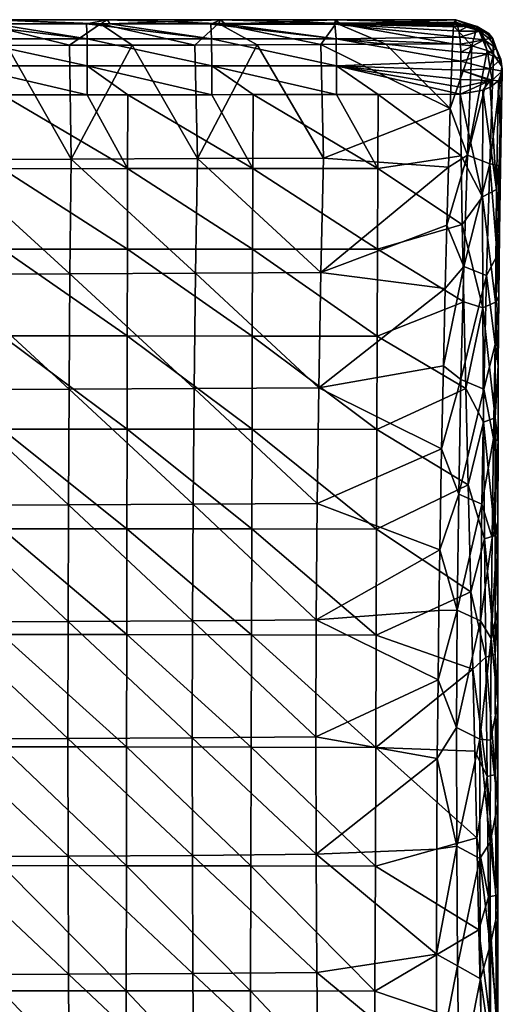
# Model space of a CAD drawing. Header units: millimetres. Extents: x -222 to 222, y 0 to 946.
# Tile 30 of 30: x 50 to 205, y 630 to 946. Entities that reach past the tile are written whole.
import ezdxf

# ---------------------------------------------------------------- set-up
doc = ezdxf.new("R2010")
doc.units = ezdxf.units.MM
doc.header["$LTSCALE"] = 102.491319
for name, color, linetype in [('18', 7, 'CONTINUOUS'), ('19', 7, 'CONTINUOUS'), ('20', 7, 'CONTINUOUS'), ('21', 7, 'CONTINUOUS'), ('23', 7, 'CONTINUOUS'), ('25', 7, 'CONTINUOUS'), ('27', 7, 'CONTINUOUS'), ('28', 7, 'CONTINUOUS'), ('29', 7, 'CONTINUOUS'), ('32', 7, 'CONTINUOUS'), ('33', 7, 'CONTINUOUS'), ('34', 7, 'CONTINUOUS')]:
    doc.layers.add(name, color=color, linetype=linetype)

msp = doc.modelspace()

# ---------------------------------------------------------------- linework, layer by layer
at = {"layer": '18', "linetype": 'Continuous'}
for points in [[(44.18, 921.66, -572.22), (84.36, 897.96, -557.52), (44.16, 897.93, -558.16), (44.18, 921.66, -572.22)], [(71.39, 921.67, -571.77), (84.36, 897.96, -557.52), (44.18, 921.66, -572.22), (71.39, 921.67, -571.77)], [(84.44, 921.69, -571.47), (84.36, 897.96, -557.52), (71.39, 921.67, -571.77), (84.44, 921.69, -571.47)], [(84.44, 921.69, -571.47), (124.55, 897.98, -556.45), (84.36, 897.96, -557.52), (84.44, 921.69, -571.47)], [(111.43, 921.71, -570.71), (124.55, 897.98, -556.45), (84.44, 921.69, -571.47), (111.43, 921.71, -570.71)], [(124.68, 921.73, -570.25), (124.55, 897.98, -556.45), (111.43, 921.71, -570.71), (124.68, 921.73, -570.25)], [(124.68, 921.73, -570.25), (164.71, 897.99, -554.97), (124.55, 897.98, -556.45), (124.68, 921.73, -570.25)], [(151.41, 921.77, -569.19), (164.71, 897.99, -554.97), (124.68, 921.73, -570.25), (151.41, 921.77, -569.19)], [(164.85, 921.79, -568.57), (164.71, 897.99, -554.97), (151.41, 921.77, -569.19), (164.85, 921.79, -568.57)], [(164.71, 897.99, -554.97), (164.85, 921.79, -568.57), (191.43, 902.12, -555.95), (164.71, 897.99, -554.97)], [(164.85, 921.79, -568.57), (191.15, 921.85, -567.21), (191.43, 902.12, -555.95), (164.85, 921.79, -568.57)], [(191.8, 880.07, -544.8), (164.71, 897.99, -554.97), (191.43, 902.12, -555.95), (191.8, 880.07, -544.8)], [(44.16, 897.93, -558.16), (84.31, 872.12, -544.36), (44.14, 872.1, -544.91), (44.16, 897.93, -558.16)], [(84.36, 897.96, -557.52), (84.31, 872.12, -544.36), (44.16, 897.93, -558.16), (84.36, 897.96, -557.52)], [(84.36, 897.96, -557.52), (124.48, 872.13, -543.44), (84.31, 872.12, -544.36), (84.36, 897.96, -557.52)], [(124.55, 897.98, -556.45), (124.48, 872.13, -543.44), (84.36, 897.96, -557.52), (124.55, 897.98, -556.45)], [(124.55, 897.98, -556.45), (164.62, 872.1, -542.16), (124.48, 872.13, -543.44), (124.55, 897.98, -556.45)], [(164.71, 897.99, -554.97), (164.62, 872.1, -542.16), (124.55, 897.98, -556.45), (164.71, 897.99, -554.97)], [(164.62, 872.1, -542.16), (164.71, 897.99, -554.97), (191.8, 880.07, -544.8), (164.62, 872.1, -542.16)], [(192.29, 855.23, -533.74), (164.62, 872.1, -542.16), (191.8, 880.07, -544.8), (192.29, 855.23, -533.74)], [(44.14, 872.1, -544.91), (84.26, 844.24, -532.05), (44.11, 844.23, -532.52), (44.14, 872.1, -544.91)], [(84.31, 872.12, -544.36), (84.26, 844.24, -532.05), (44.14, 872.1, -544.91), (84.31, 872.12, -544.36)], [(84.31, 872.12, -544.36), (124.4, 844.22, -531.27), (84.26, 844.24, -532.05), (84.31, 872.12, -544.36)], [(124.48, 872.13, -543.44), (124.4, 844.22, -531.27), (84.31, 872.12, -544.36), (124.48, 872.13, -543.44)], [(124.48, 872.13, -543.44), (164.52, 844.18, -530.17), (124.4, 844.22, -531.27), (124.48, 872.13, -543.44)], [(164.62, 872.1, -542.16), (164.52, 844.18, -530.17), (124.48, 872.13, -543.44), (164.62, 872.1, -542.16)], [(164.52, 844.18, -530.17), (164.62, 872.1, -542.16), (192.29, 855.23, -533.74), (164.52, 844.18, -530.17)], [(192.93, 827.32, -522.84), (164.52, 844.18, -530.17), (192.29, 855.23, -533.74), (192.93, 827.32, -522.84)], [(84.26, 844.24, -532.05), (84.2, 814.31, -520.58), (44.11, 844.23, -532.52), (84.26, 844.24, -532.05)], [(84.26, 844.24, -532.05), (124.32, 814.28, -519.92), (84.2, 814.31, -520.58), (84.26, 844.24, -532.05)], [(124.4, 844.22, -531.27), (124.32, 814.28, -519.92), (84.26, 844.24, -532.05), (124.4, 844.22, -531.27)], [(44.11, 844.23, -532.52), (84.2, 814.31, -520.58), (44.08, 814.3, -520.97), (44.11, 844.23, -532.52)], [(124.4, 844.22, -531.27), (164.42, 814.22, -519), (124.32, 814.28, -519.92), (124.4, 844.22, -531.27)], [(164.52, 844.18, -530.17), (164.42, 814.22, -519), (124.4, 844.22, -531.27), (164.52, 844.18, -530.17)], [(164.42, 814.22, -519), (164.52, 844.18, -530.17), (192.93, 827.32, -522.84), (164.42, 814.22, -519)], [(193.69, 796.4, -512.32), (164.42, 814.22, -519), (192.93, 827.32, -522.84), (193.69, 796.4, -512.32)], [(44.08, 814.3, -520.97), (84.14, 782.33, -509.95), (44.05, 782.33, -510.27), (44.08, 814.3, -520.97)], [(84.2, 814.31, -520.58), (84.14, 782.33, -509.95), (44.08, 814.3, -520.97), (84.2, 814.31, -520.58)], [(84.2, 814.31, -520.58), (124.23, 782.29, -509.4), (84.14, 782.33, -509.95), (84.2, 814.31, -520.58)], [(124.32, 814.28, -519.92), (124.23, 782.29, -509.4), (84.2, 814.31, -520.58), (124.32, 814.28, -519.92)], [(124.32, 814.28, -519.92), (164.3, 782.22, -508.64), (124.23, 782.29, -509.4), (124.32, 814.28, -519.92)], [(164.42, 814.22, -519), (164.3, 782.22, -508.64), (124.32, 814.28, -519.92), (164.42, 814.22, -519)], [(164.3, 782.22, -508.64), (164.42, 814.22, -519), (193.69, 796.4, -512.32), (164.3, 782.22, -508.64)], [(194.55, 762.09, -502.22), (164.3, 782.22, -508.64), (193.69, 796.4, -512.32), (194.55, 762.09, -502.22)], [(44.05, 782.33, -510.27), (84.08, 748.31, -500.16), (44.01, 748.32, -500.43), (44.05, 782.33, -510.27)], [(84.14, 782.33, -509.95), (84.08, 748.31, -500.16), (44.05, 782.33, -510.27), (84.14, 782.33, -509.95)], [(84.14, 782.33, -509.95), (124.14, 748.26, -499.72), (84.08, 748.31, -500.16), (84.14, 782.33, -509.95)], [(124.23, 782.29, -509.4), (124.14, 748.26, -499.72), (84.14, 782.33, -509.95), (124.23, 782.29, -509.4)], [(124.23, 782.29, -509.4), (164.18, 748.17, -499.1), (124.14, 748.26, -499.72), (124.23, 782.29, -509.4)], [(164.3, 782.22, -508.64), (164.18, 748.17, -499.1), (124.23, 782.29, -509.4), (164.3, 782.22, -508.64)], [(164.18, 748.17, -499.1), (164.3, 782.22, -508.64), (194.55, 762.09, -502.22), (164.18, 748.17, -499.1)], [(195.18, 737.26, -495.79), (164.18, 748.17, -499.1), (194.55, 762.09, -502.22), (195.18, 737.26, -495.79)], [(44.01, 748.32, -500.43), (84.02, 712.24, -491.22), (43.98, 712.25, -491.43), (44.01, 748.32, -500.43)], [(84.08, 748.31, -500.16), (84.02, 712.24, -491.22), (44.01, 748.32, -500.43), (84.08, 748.31, -500.16)], [(84.08, 748.31, -500.16), (124.04, 712.18, -490.87), (84.02, 712.24, -491.22), (84.08, 748.31, -500.16)], [(124.14, 748.26, -499.72), (124.04, 712.18, -490.87), (84.08, 748.31, -500.16), (124.14, 748.26, -499.72)], [(124.14, 748.26, -499.72), (164.06, 712.09, -490.38), (124.04, 712.18, -490.87), (124.14, 748.26, -499.72)], [(164.18, 748.17, -499.1), (164.06, 712.09, -490.38), (124.14, 748.26, -499.72), (164.18, 748.17, -499.1)], [(164.06, 712.09, -490.38), (164.18, 748.17, -499.1), (195.18, 737.26, -495.79), (164.06, 712.09, -490.38)], [(195.83, 710.92, -489.66), (164.06, 712.09, -490.38), (195.18, 737.26, -495.79), (195.83, 710.92, -489.66)], [(43.98, 712.25, -491.43), (83.95, 674.12, -483.12), (43.94, 674.14, -483.28), (43.98, 712.25, -491.43)], [(84.02, 712.24, -491.22), (83.95, 674.12, -483.12), (43.98, 712.25, -491.43), (84.02, 712.24, -491.22)], [(84.02, 712.24, -491.22), (123.94, 674.07, -482.85), (83.95, 674.12, -483.12), (84.02, 712.24, -491.22)], [(124.04, 712.18, -490.87), (123.94, 674.07, -482.85), (84.02, 712.24, -491.22), (124.04, 712.18, -490.87)], [(124.04, 712.18, -490.87), (163.92, 673.97, -482.48), (123.94, 674.07, -482.85), (124.04, 712.18, -490.87)], [(164.06, 712.09, -490.38), (163.92, 673.97, -482.48), (124.04, 712.18, -490.87), (164.06, 712.09, -490.38)], [(163.92, 673.97, -482.48), (164.06, 712.09, -490.38), (196.49, 683.02, -483.85), (163.92, 673.97, -482.48)], [(196.49, 683.02, -483.85), (164.06, 712.09, -490.38), (195.83, 710.92, -489.66), (196.49, 683.02, -483.85)], [(197.17, 653.5, -478.39), (163.92, 673.97, -482.48), (196.49, 683.02, -483.85), (197.17, 653.5, -478.39)], [(43.94, 674.14, -483.28), (83.87, 633.96, -475.86), (43.9, 633.98, -475.98), (43.94, 674.14, -483.28)], [(83.95, 674.12, -483.12), (83.87, 633.96, -475.86), (43.94, 674.14, -483.28), (83.95, 674.12, -483.12)], [(83.95, 674.12, -483.12), (123.83, 633.9, -475.66), (83.87, 633.96, -475.86), (83.95, 674.12, -483.12)], [(123.94, 674.07, -482.85), (123.83, 633.9, -475.66), (83.95, 674.12, -483.12), (123.94, 674.07, -482.85)], [(123.94, 674.07, -482.85), (163.79, 633.81, -475.39), (123.83, 633.9, -475.66), (123.94, 674.07, -482.85)], [(163.92, 673.97, -482.48), (163.79, 633.81, -475.39), (123.94, 674.07, -482.85), (163.92, 673.97, -482.48)], [(163.79, 633.81, -475.39), (163.92, 673.97, -482.48), (197.17, 653.5, -478.39), (163.79, 633.81, -475.39)], [(197.85, 622.27, -473.3), (163.79, 633.81, -475.39), (197.17, 653.5, -478.39), (197.85, 622.27, -473.3)], [(43.9, 633.98, -475.98), (83.8, 591.75, -469.44), (43.86, 591.77, -469.52), (43.9, 633.98, -475.98)], [(83.87, 633.96, -475.86), (83.8, 591.75, -469.44), (43.9, 633.98, -475.98), (83.87, 633.96, -475.86)], [(83.87, 633.96, -475.86), (123.72, 591.69, -469.31), (83.8, 591.75, -469.44), (83.87, 633.96, -475.86)], [(123.83, 633.9, -475.66), (123.72, 591.69, -469.31), (83.87, 633.96, -475.86), (123.83, 633.9, -475.66)], [(123.83, 633.9, -475.66), (163.64, 591.61, -469.11), (123.72, 591.69, -469.31), (123.83, 633.9, -475.66)], [(163.79, 633.81, -475.39), (163.64, 591.61, -469.11), (123.83, 633.9, -475.66), (163.79, 633.81, -475.39)], [(163.64, 591.61, -469.11), (163.79, 633.81, -475.39), (197.85, 622.27, -473.3), (163.64, 591.61, -469.11)]]:
    msp.add_3dface(points, dxfattribs=at)
at = {"layer": '19', "linetype": 'Continuous'}
for points in [[(41.46, 944.43, -562.55), (41.49, 945.73, -556.07), (71.16, 944.42, -562.05), (41.46, 944.43, -562.55)], [(41.49, 945.73, -556.07), (77.91, 945.74, -555.3), (71.16, 944.42, -562.05), (41.49, 945.73, -556.07)], [(71.16, 944.42, -562.05), (77.91, 945.74, -555.3), (78.62, 944.42, -561.88), (71.16, 944.42, -562.05)], [(77.91, 945.74, -555.3), (114.2, 945.75, -554.07), (78.62, 944.42, -561.88), (77.91, 945.74, -555.3)], [(78.62, 944.42, -561.88), (114.2, 945.75, -554.07), (111.05, 944.4, -560.95), (78.62, 944.42, -561.88)], [(111.05, 944.4, -560.95), (114.2, 945.75, -554.07), (115.77, 944.4, -560.79), (111.05, 944.4, -560.95)], [(114.2, 945.75, -554.07), (151.06, 945.77, -552.34), (115.77, 944.4, -560.79), (114.2, 945.75, -554.07)], [(115.77, 944.4, -560.79), (151.06, 945.77, -552.34), (150.92, 944.36, -559.38), (115.77, 944.4, -560.79)], [(150.92, 944.36, -559.38), (151.06, 945.77, -552.34), (152.85, 944.36, -559.3), (150.92, 944.36, -559.38)], [(151.06, 945.77, -552.34), (189.75, 945.8, -550.01), (152.85, 944.36, -559.3), (151.06, 945.77, -552.34)], [(189.75, 945.8, -550.01), (189.8, 945.05, -553.77), (152.85, 944.36, -559.3), (189.75, 945.8, -550.01)], [(189.8, 945.05, -553.77), (189.86, 944.32, -557.39), (152.85, 944.36, -559.3), (189.8, 945.05, -553.77)]]:
    msp.add_3dface(points, dxfattribs=at)
at = {"layer": '20', "linetype": 'Continuous'}
for points in [[(66.19, 901.02, -522.08), (45.61, 937.54, -539.55), (25.6, 900.89, -522.85), (66.19, 901.02, -522.08)], [(66.19, 901.02, -522.08), (65.74, 937.57, -539.17), (45.61, 937.54, -539.55), (66.19, 901.02, -522.08)], [(66.19, 901.02, -522.08), (85.86, 937.62, -538.64), (65.74, 937.57, -539.17), (66.19, 901.02, -522.08)], [(106.76, 901.17, -520.59), (85.86, 937.62, -538.64), (66.19, 901.02, -522.08), (106.76, 901.17, -520.59)], [(106.76, 901.17, -520.59), (105.93, 937.67, -537.98), (85.86, 937.62, -538.64), (106.76, 901.17, -520.59)], [(106.76, 901.17, -520.59), (125.92, 937.74, -537.19), (105.93, 937.67, -537.98), (106.76, 901.17, -520.59)], [(147.27, 901.34, -518.4), (125.92, 937.74, -537.19), (106.76, 901.17, -520.59), (147.27, 901.34, -518.4)], [(147.27, 901.34, -518.4), (146.42, 937.82, -536.23), (125.92, 937.74, -537.19), (147.27, 901.34, -518.4)], [(146.42, 937.82, -536.23), (187.97, 917.27, -523.23), (167.3, 937.92, -535.11), (146.42, 937.82, -536.23)], [(147.27, 901.34, -518.4), (187.97, 917.27, -523.23), (146.42, 937.82, -536.23), (147.27, 901.34, -518.4)], [(187.97, 917.27, -523.23), (188.67, 938.03, -533.81), (167.3, 937.92, -535.11), (187.97, 917.27, -523.23)], [(187.39, 898.48, -514.04), (187.97, 917.27, -523.23), (147.27, 901.34, -518.4), (187.39, 898.48, -514.04)], [(106.17, 864.36, -504.45), (106.76, 901.17, -520.59), (66.19, 901.02, -522.08), (106.17, 864.36, -504.45)], [(106.17, 864.36, -504.45), (146.42, 864.58, -501.89), (106.76, 901.17, -520.59), (106.17, 864.36, -504.45)], [(146.42, 864.58, -501.89), (147.27, 901.34, -518.4), (106.76, 901.17, -520.59), (146.42, 864.58, -501.89)], [(146.42, 864.58, -501.89), (187.39, 898.48, -514.04), (147.27, 901.34, -518.4), (146.42, 864.58, -501.89)], [(25.46, 864.05, -507.1), (65.84, 864.18, -506.19), (25.6, 900.89, -522.85), (25.46, 864.05, -507.1)], [(65.84, 864.18, -506.19), (66.19, 901.02, -522.08), (25.6, 900.89, -522.85), (65.84, 864.18, -506.19)], [(65.84, 864.18, -506.19), (106.17, 864.36, -504.45), (66.19, 901.02, -522.08), (65.84, 864.18, -506.19)], [(186.87, 879.84, -505.29), (187.39, 898.48, -514.04), (146.42, 864.58, -501.89), (186.87, 879.84, -505.29)], [(186.35, 859.49, -496.15), (186.87, 879.84, -505.29), (146.42, 864.58, -501.89), (186.35, 859.49, -496.15)], [(25.36, 827.01, -492.57), (65.56, 827.16, -491.53), (25.46, 864.05, -507.1), (25.36, 827.01, -492.57)], [(65.56, 827.16, -491.53), (65.84, 864.18, -506.19), (25.46, 864.05, -507.1), (65.56, 827.16, -491.53)], [(65.56, 827.16, -491.53), (105.71, 827.36, -489.56), (65.84, 864.18, -506.19), (65.56, 827.16, -491.53)], [(105.71, 827.36, -489.56), (106.17, 864.36, -504.45), (65.84, 864.18, -506.19), (105.71, 827.36, -489.56)], [(105.71, 827.36, -489.56), (145.75, 827.62, -486.65), (106.17, 864.36, -504.45), (105.71, 827.36, -489.56)], [(145.75, 827.62, -486.65), (146.42, 864.58, -501.89), (106.17, 864.36, -504.45), (145.75, 827.62, -486.65)], [(145.75, 827.62, -486.65), (186.35, 859.49, -496.15), (146.42, 864.58, -501.89), (145.75, 827.62, -486.65)], [(185.76, 834.69, -485.59), (186.35, 859.49, -496.15), (145.75, 827.62, -486.65), (185.76, 834.69, -485.59)], [(185.2, 808.01, -474.94), (185.76, 834.69, -485.59), (145.75, 827.62, -486.65), (185.2, 808.01, -474.94)], [(25.28, 789.8, -479.25), (65.37, 789.95, -478.1), (25.36, 827.01, -492.57), (25.28, 789.8, -479.25)], [(65.37, 789.95, -478.1), (65.56, 827.16, -491.53), (25.36, 827.01, -492.57), (65.37, 789.95, -478.1)], [(65.37, 789.95, -478.1), (105.37, 790.17, -475.91), (65.56, 827.16, -491.53), (65.37, 789.95, -478.1)], [(105.37, 790.17, -475.91), (105.71, 827.36, -489.56), (65.56, 827.16, -491.53), (105.37, 790.17, -475.91)], [(105.37, 790.17, -475.91), (145.26, 790.46, -472.68), (105.71, 827.36, -489.56), (105.37, 790.17, -475.91)], [(145.26, 790.46, -472.68), (145.75, 827.62, -486.65), (105.71, 827.36, -489.56), (145.26, 790.46, -472.68)], [(145.26, 790.46, -472.68), (185.2, 808.01, -474.94), (145.75, 827.62, -486.65), (145.26, 790.46, -472.68)], [(184.62, 775.53, -462.93), (185.2, 808.01, -474.94), (145.26, 790.46, -472.68), (184.62, 775.53, -462.93)], [(25.24, 752.4, -467.16), (65.25, 752.55, -465.9), (25.28, 789.8, -479.25), (25.24, 752.4, -467.16)], [(65.25, 752.55, -465.9), (65.37, 789.95, -478.1), (25.28, 789.8, -479.25), (65.25, 752.55, -465.9)], [(65.25, 752.55, -465.9), (105.17, 752.79, -463.5), (65.37, 789.95, -478.1), (65.25, 752.55, -465.9)], [(105.17, 752.79, -463.5), (105.37, 790.17, -475.91), (65.37, 789.95, -478.1), (105.17, 752.79, -463.5)], [(105.17, 752.79, -463.5), (144.96, 753.1, -459.98), (105.37, 790.17, -475.91), (105.17, 752.79, -463.5)], [(144.96, 753.1, -459.98), (145.26, 790.46, -472.68), (105.37, 790.17, -475.91), (144.96, 753.1, -459.98)], [(144.96, 753.1, -459.98), (184.62, 775.53, -462.93), (145.26, 790.46, -472.68), (144.96, 753.1, -459.98)], [(184.33, 756.03, -456.23), (184.62, 775.53, -462.93), (144.96, 753.1, -459.98), (184.33, 756.03, -456.23)], [(184.05, 733.84, -449.07), (184.33, 756.03, -456.23), (144.96, 753.1, -459.98), (184.05, 733.84, -449.07)], [(65.21, 714.97, -454.92), (65.25, 752.55, -465.9), (25.24, 752.4, -467.16), (65.21, 714.97, -454.92)], [(65.21, 714.97, -454.92), (105.09, 715.21, -452.34), (65.25, 752.55, -465.9), (65.21, 714.97, -454.92)], [(105.09, 715.21, -452.34), (105.17, 752.79, -463.5), (65.25, 752.55, -465.9), (105.09, 715.21, -452.34)], [(105.09, 715.21, -452.34), (144.84, 715.54, -448.55), (105.17, 752.79, -463.5), (105.09, 715.21, -452.34)], [(144.84, 715.54, -448.55), (144.96, 753.1, -459.98), (105.17, 752.79, -463.5), (144.84, 715.54, -448.55)], [(144.84, 715.54, -448.55), (184.05, 733.84, -449.07), (144.96, 753.1, -459.98), (144.84, 715.54, -448.55)], [(25.22, 714.81, -456.28), (65.21, 714.97, -454.92), (25.24, 752.4, -467.16), (25.22, 714.81, -456.28)], [(183.81, 708.53, -441.48), (184.05, 733.84, -449.07), (144.84, 715.54, -448.55), (183.81, 708.53, -441.48)], [(65.24, 677.2, -445.17), (65.21, 714.97, -454.92), (25.22, 714.81, -456.28), (65.24, 677.2, -445.17)], [(25.24, 677.05, -446.63), (65.24, 677.2, -445.17), (25.22, 714.81, -456.28), (25.24, 677.05, -446.63)], [(105.15, 677.44, -442.43), (105.09, 715.21, -452.34), (65.21, 714.97, -454.92), (105.15, 677.44, -442.43)], [(65.24, 677.2, -445.17), (105.15, 677.44, -442.43), (65.21, 714.97, -454.92), (65.24, 677.2, -445.17)], [(144.89, 677.78, -438.39), (144.84, 715.54, -448.55), (105.09, 715.21, -452.34), (144.89, 677.78, -438.39)], [(105.15, 677.44, -442.43), (144.89, 677.78, -438.39), (105.09, 715.21, -452.34), (105.15, 677.44, -442.43)], [(144.89, 677.78, -438.39), (183.81, 708.53, -441.48), (144.84, 715.54, -448.55), (144.89, 677.78, -438.39)], [(183.64, 679.41, -433.52), (183.81, 708.53, -441.48), (144.89, 677.78, -438.39), (183.64, 679.41, -433.52)], [(65.36, 639.24, -436.65), (65.24, 677.2, -445.17), (25.24, 677.05, -446.63), (65.36, 639.24, -436.65)], [(25.28, 639.1, -438.19), (65.36, 639.24, -436.65), (25.24, 677.05, -446.63), (25.28, 639.1, -438.19)], [(105.33, 639.49, -433.75), (105.15, 677.44, -442.43), (65.24, 677.2, -445.17), (105.33, 639.49, -433.75)], [(65.36, 639.24, -436.65), (105.33, 639.49, -433.75), (65.24, 677.2, -445.17), (65.36, 639.24, -436.65)], [(145.13, 639.82, -429.5), (144.89, 677.78, -438.39), (105.15, 677.44, -442.43), (145.13, 639.82, -429.5)], [(105.33, 639.49, -433.75), (145.13, 639.82, -429.5), (105.15, 677.44, -442.43), (105.33, 639.49, -433.75)], [(183.58, 645.74, -425.32), (183.64, 679.41, -433.52), (144.89, 677.78, -438.39), (183.58, 645.74, -425.32)], [(145.13, 639.82, -429.5), (183.58, 645.74, -425.32), (144.89, 677.78, -438.39), (145.13, 639.82, -429.5)], [(183.7, 607.93, -417.39), (183.58, 645.74, -425.32), (145.13, 639.82, -429.5), (183.7, 607.93, -417.39)], [(65.55, 601.1, -429.36), (65.36, 639.24, -436.65), (25.28, 639.1, -438.19), (65.55, 601.1, -429.36)], [(25.36, 600.96, -430.97), (65.55, 601.1, -429.36), (25.28, 639.1, -438.19), (25.36, 600.96, -430.97)], [(105.64, 601.34, -426.33), (105.33, 639.49, -433.75), (65.36, 639.24, -436.65), (105.64, 601.34, -426.33)], [(65.55, 601.1, -429.36), (105.64, 601.34, -426.33), (65.36, 639.24, -436.65), (65.55, 601.1, -429.36)], [(145.55, 601.67, -421.88), (145.13, 639.82, -429.5), (105.33, 639.49, -433.75), (145.55, 601.67, -421.88)], [(105.64, 601.34, -426.33), (145.55, 601.67, -421.88), (105.33, 639.49, -433.75), (105.64, 601.34, -426.33)], [(145.55, 601.67, -421.88), (183.7, 607.93, -417.39), (145.13, 639.82, -429.5), (145.55, 601.67, -421.88)]]:
    msp.add_3dface(points, dxfattribs=at)
at = {"layer": '21', "linetype": 'Continuous'}
for points in [[(204.56, 930.78, -546.8), (203.68, 898.94, -530.2), (204.62, 930.02, -550.94), (204.56, 930.78, -546.8)], [(204.62, 930.02, -550.94), (203.68, 898.94, -530.2), (204.68, 929.29, -554.92), (204.62, 930.02, -550.94)], [(204.68, 929.29, -554.92), (203.68, 898.94, -530.2), (204.68, 929.17, -554.86), (204.68, 929.29, -554.92)], [(204.68, 929.17, -554.86), (203.68, 898.94, -530.2), (204.68, 929.05, -554.8), (204.68, 929.17, -554.86)], [(204.68, 929.05, -554.8), (203.68, 898.94, -530.2), (204.19, 904.85, -541.76), (204.68, 929.05, -554.8)], [(204.19, 904.85, -541.76), (203.68, 898.94, -530.2), (203.78, 877.42, -529.08), (204.19, 904.85, -541.76)], [(203.68, 898.94, -530.2), (203.01, 870.06, -516.17), (203.78, 877.42, -529.08), (203.68, 898.94, -530.2)], [(203.78, 877.42, -529.08), (203.01, 870.06, -516.17), (203.56, 856.95, -520.82), (203.78, 877.42, -529.08)], [(203.01, 870.06, -516.17), (202.43, 841.46, -503.26), (203.56, 856.95, -520.82), (203.01, 870.06, -516.17)], [(203.56, 856.95, -520.82), (202.43, 841.46, -503.26), (203.4, 834.63, -512.79), (203.56, 856.95, -520.82)], [(202.43, 841.46, -503.26), (201.9, 811.33, -490.7), (203.4, 834.63, -512.79), (202.43, 841.46, -503.26)], [(203.4, 834.63, -512.79), (201.9, 811.33, -490.7), (203.3, 810.55, -505.1), (203.4, 834.63, -512.79)], [(201.9, 811.33, -490.7), (201.45, 779.42, -478.52), (203.3, 810.55, -505.1), (201.9, 811.33, -490.7)], [(203.3, 810.55, -505.1), (201.45, 779.42, -478.52), (203.25, 784.52, -497.76), (203.3, 810.55, -505.1)], [(201.45, 779.42, -478.52), (201.1, 747.09, -467.33), (203.25, 784.52, -497.76), (201.45, 779.42, -478.52)], [(203.25, 784.52, -497.76), (201.1, 747.09, -467.33), (203.23, 756.39, -490.78), (203.25, 784.52, -497.76)], [(203.23, 756.39, -490.78), (201.1, 747.09, -467.33), (203.23, 726.22, -484.23), (203.23, 756.39, -490.78)], [(201.1, 747.09, -467.33), (200.87, 714.47, -457.16), (203.23, 726.22, -484.23), (201.1, 747.09, -467.33)], [(203.23, 726.22, -484.23), (200.87, 714.47, -457.16), (203.23, 694.03, -478.16), (203.23, 726.22, -484.23)], [(200.87, 714.47, -457.16), (200.78, 681.61, -448.04), (203.23, 694.03, -478.16), (200.87, 714.47, -457.16)], [(203.23, 694.03, -478.16), (200.78, 681.61, -448.04), (203.23, 659.7, -472.6), (203.23, 694.03, -478.16)], [(200.78, 681.61, -448.04), (200.82, 648.54, -439.96), (203.23, 659.7, -472.6), (200.78, 681.61, -448.04)], [(203.23, 659.7, -472.6), (200.82, 648.54, -439.96), (203.22, 623.14, -467.55), (203.23, 659.7, -472.6)], [(200.82, 648.54, -439.96), (201, 615.29, -432.94), (203.22, 623.14, -467.55), (200.82, 648.54, -439.96)]]:
    msp.add_3dface(points, dxfattribs=at)
at = {"layer": '23', "linetype": 'Continuous'}
for points in [[(204.68, 929.05, -554.8), (204.19, 904.85, -541.76), (203.44, 926.12, -559.97), (204.68, 929.05, -554.8)], [(200.8, 924.15, -563.41), (202.87, 891.22, -541.83), (198.48, 923.15, -565.12), (200.8, 924.15, -563.41)], [(203.44, 926.12, -559.97), (202.87, 891.22, -541.83), (200.8, 924.15, -563.41), (203.44, 926.12, -559.97)], [(203.44, 926.12, -559.97), (204.19, 904.85, -541.76), (202.87, 891.22, -541.83), (203.44, 926.12, -559.97)], [(191.15, 921.85, -567.21), (198.48, 923.15, -565.12), (198.33, 888.92, -546.67), (191.15, 921.85, -567.21)], [(191.43, 902.12, -555.95), (191.15, 921.85, -567.21), (198.33, 888.92, -546.67), (191.43, 902.12, -555.95)], [(198.48, 923.15, -565.12), (202.87, 891.22, -541.83), (198.33, 888.92, -546.67), (198.48, 923.15, -565.12)], [(204.19, 904.85, -541.76), (203.78, 877.42, -529.08), (202.87, 891.22, -541.83), (204.19, 904.85, -541.76)], [(191.8, 880.07, -544.8), (191.43, 902.12, -555.95), (198.33, 888.92, -546.67), (191.8, 880.07, -544.8)], [(191.8, 880.07, -544.8), (198.33, 888.92, -546.67), (198.39, 853.25, -530.82), (191.8, 880.07, -544.8)], [(202.87, 891.22, -541.83), (202.52, 855.04, -526.35), (198.33, 888.92, -546.67), (202.87, 891.22, -541.83)], [(198.33, 888.92, -546.67), (202.52, 855.04, -526.35), (198.39, 853.25, -530.82), (198.33, 888.92, -546.67)], [(202.87, 891.22, -541.83), (203.78, 877.42, -529.08), (202.52, 855.04, -526.35), (202.87, 891.22, -541.83)], [(192.29, 855.23, -533.74), (191.8, 880.07, -544.8), (198.39, 853.25, -530.82), (192.29, 855.23, -533.74)], [(203.78, 877.42, -529.08), (203.56, 856.95, -520.82), (202.52, 855.04, -526.35), (203.78, 877.42, -529.08)], [(203.56, 856.95, -520.82), (203.4, 834.63, -512.79), (202.52, 855.04, -526.35), (203.56, 856.95, -520.82)], [(192.93, 827.32, -522.84), (192.29, 855.23, -533.74), (198.39, 853.25, -530.82), (192.93, 827.32, -522.84)], [(202.52, 855.04, -526.35), (202.39, 817.93, -513.11), (198.39, 853.25, -530.82), (202.52, 855.04, -526.35)], [(202.52, 855.04, -526.35), (203.4, 834.63, -512.79), (202.39, 817.93, -513.11), (202.52, 855.04, -526.35)], [(192.93, 827.32, -522.84), (198.39, 853.25, -530.82), (198.64, 816.55, -517.2), (192.93, 827.32, -522.84)], [(198.39, 853.25, -530.82), (202.39, 817.93, -513.11), (198.64, 816.55, -517.2), (198.39, 853.25, -530.82)], [(203.4, 834.63, -512.79), (203.3, 810.55, -505.1), (202.39, 817.93, -513.11), (203.4, 834.63, -512.79)], [(193.69, 796.4, -512.32), (192.93, 827.32, -522.84), (198.64, 816.55, -517.2), (193.69, 796.4, -512.32)], [(193.69, 796.4, -512.32), (198.64, 816.55, -517.2), (199.01, 779.11, -505.48), (193.69, 796.4, -512.32)], [(202.39, 817.93, -513.11), (202.38, 780.17, -501.79), (198.64, 816.55, -517.2), (202.39, 817.93, -513.11)], [(198.64, 816.55, -517.2), (202.38, 780.17, -501.79), (199.01, 779.11, -505.48), (198.64, 816.55, -517.2)], [(202.39, 817.93, -513.11), (203.25, 784.52, -497.76), (202.38, 780.17, -501.79), (202.39, 817.93, -513.11)], [(203.3, 810.55, -505.1), (203.25, 784.52, -497.76), (202.39, 817.93, -513.11), (203.3, 810.55, -505.1)], [(194.55, 762.09, -502.22), (193.69, 796.4, -512.32), (199.01, 779.11, -505.48), (194.55, 762.09, -502.22)], [(203.25, 784.52, -497.76), (203.23, 756.39, -490.78), (202.38, 780.17, -501.79), (203.25, 784.52, -497.76)], [(194.55, 762.09, -502.22), (199.01, 779.11, -505.48), (199.43, 741.13, -495.39), (194.55, 762.09, -502.22)], [(202.38, 780.17, -501.79), (202.44, 741.94, -492.09), (199.01, 779.11, -505.48), (202.38, 780.17, -501.79)], [(199.01, 779.11, -505.48), (202.44, 741.94, -492.09), (199.43, 741.13, -495.39), (199.01, 779.11, -505.48)], [(202.38, 780.17, -501.79), (203.23, 756.39, -490.78), (202.44, 741.94, -492.09), (202.38, 780.17, -501.79)], [(195.18, 737.26, -495.79), (194.55, 762.09, -502.22), (199.43, 741.13, -495.39), (195.18, 737.26, -495.79)], [(203.23, 756.39, -490.78), (203.23, 726.22, -484.23), (202.44, 741.94, -492.09), (203.23, 756.39, -490.78)], [(195.18, 737.26, -495.79), (199.43, 741.13, -495.39), (199.86, 702.75, -486.72), (195.18, 737.26, -495.79)], [(202.44, 741.94, -492.09), (202.52, 703.36, -483.8), (199.43, 741.13, -495.39), (202.44, 741.94, -492.09)], [(199.43, 741.13, -495.39), (202.52, 703.36, -483.8), (199.86, 702.75, -486.72), (199.43, 741.13, -495.39)], [(202.44, 741.94, -492.09), (203.23, 726.22, -484.23), (202.52, 703.36, -483.8), (202.44, 741.94, -492.09)], [(195.83, 710.92, -489.66), (195.18, 737.26, -495.79), (199.86, 702.75, -486.72), (195.83, 710.92, -489.66)], [(203.23, 726.22, -484.23), (203.23, 694.03, -478.16), (202.52, 703.36, -483.8), (203.23, 726.22, -484.23)], [(196.49, 683.02, -483.85), (195.83, 710.92, -489.66), (199.86, 702.75, -486.72), (196.49, 683.02, -483.85)], [(196.49, 683.02, -483.85), (199.86, 702.75, -486.72), (200.27, 664.08, -479.27), (196.49, 683.02, -483.85)], [(202.52, 703.36, -483.8), (202.6, 664.53, -476.72), (199.86, 702.75, -486.72), (202.52, 703.36, -483.8)], [(199.86, 702.75, -486.72), (202.6, 664.53, -476.72), (200.27, 664.08, -479.27), (199.86, 702.75, -486.72)], [(202.52, 703.36, -483.8), (203.23, 694.03, -478.16), (202.6, 664.53, -476.72), (202.52, 703.36, -483.8)], [(203.23, 694.03, -478.16), (203.23, 659.7, -472.6), (202.6, 664.53, -476.72), (203.23, 694.03, -478.16)], [(197.17, 653.5, -478.39), (196.49, 683.02, -483.85), (200.27, 664.08, -479.27), (197.17, 653.5, -478.39)], [(197.17, 653.5, -478.39), (200.27, 664.08, -479.27), (200.66, 625.18, -472.9), (197.17, 653.5, -478.39)], [(202.6, 664.53, -476.72), (202.67, 625.51, -470.71), (200.27, 664.08, -479.27), (202.6, 664.53, -476.72)], [(200.27, 664.08, -479.27), (202.67, 625.51, -470.71), (200.66, 625.18, -472.9), (200.27, 664.08, -479.27)], [(202.6, 664.53, -476.72), (203.23, 659.7, -472.6), (202.67, 625.51, -470.71), (202.6, 664.53, -476.72)], [(203.23, 659.7, -472.6), (203.22, 623.14, -467.55), (202.67, 625.51, -470.71), (203.23, 659.7, -472.6)], [(197.85, 622.27, -473.3), (197.17, 653.5, -478.39), (200.66, 625.18, -472.9), (197.85, 622.27, -473.3)]]:
    msp.add_3dface(points, dxfattribs=at)
at = {"layer": '25', "linetype": 'Continuous'}
for points in [[(188.67, 938.03, -533.81), (187.97, 917.27, -523.23), (194.93, 937.44, -534.59), (188.67, 938.03, -533.81)], [(194.93, 937.44, -534.59), (187.97, 917.27, -523.23), (193.49, 902.26, -516.71), (194.93, 937.44, -534.59)], [(194.93, 937.44, -534.59), (193.49, 902.26, -516.71), (199.81, 935.91, -537.23), (194.93, 937.44, -534.59)], [(193.49, 902.26, -516.71), (201.9, 934.74, -539.36), (199.81, 935.91, -537.23), (193.49, 902.26, -516.71)], [(200.63, 899.49, -521.16), (201.9, 934.74, -539.36), (193.49, 902.26, -516.71), (200.63, 899.49, -521.16)], [(200.63, 899.49, -521.16), (204.56, 930.78, -546.8), (201.9, 934.74, -539.36), (200.63, 899.49, -521.16)], [(203.68, 898.94, -530.2), (204.56, 930.78, -546.8), (200.63, 899.49, -521.16), (203.68, 898.94, -530.2)], [(187.97, 917.27, -523.23), (187.39, 898.48, -514.04), (193.49, 902.26, -516.71), (187.97, 917.27, -523.23)], [(187.39, 898.48, -514.04), (186.87, 879.84, -505.29), (193.49, 902.26, -516.71), (187.39, 898.48, -514.04)], [(193.49, 902.26, -516.71), (186.87, 879.84, -505.29), (192.3, 866.52, -499.93), (193.49, 902.26, -516.71)], [(200.63, 899.49, -521.16), (193.49, 902.26, -516.71), (192.3, 866.52, -499.93), (200.63, 899.49, -521.16)], [(199.59, 863.62, -504.12), (200.63, 899.49, -521.16), (192.3, 866.52, -499.93), (199.59, 863.62, -504.12)], [(199.59, 863.62, -504.12), (203.01, 870.06, -516.17), (200.63, 899.49, -521.16), (199.59, 863.62, -504.12)], [(203.01, 870.06, -516.17), (203.68, 898.94, -530.2), (200.63, 899.49, -521.16), (203.01, 870.06, -516.17)], [(186.87, 879.84, -505.29), (186.35, 859.49, -496.15), (192.3, 866.52, -499.93), (186.87, 879.84, -505.29)], [(202.43, 841.46, -503.26), (203.01, 870.06, -516.17), (199.59, 863.62, -504.12), (202.43, 841.46, -503.26)], [(186.35, 859.49, -496.15), (185.76, 834.69, -485.59), (192.3, 866.52, -499.93), (186.35, 859.49, -496.15)], [(192.3, 866.52, -499.93), (185.76, 834.69, -485.59), (191.37, 830.25, -484.32), (192.3, 866.52, -499.93)], [(199.59, 863.62, -504.12), (192.3, 866.52, -499.93), (191.37, 830.25, -484.32), (199.59, 863.62, -504.12)], [(198.74, 827.18, -488.32), (199.59, 863.62, -504.12), (191.37, 830.25, -484.32), (198.74, 827.18, -488.32)], [(198.74, 827.18, -488.32), (202.43, 841.46, -503.26), (199.59, 863.62, -504.12), (198.74, 827.18, -488.32)], [(201.9, 811.33, -490.7), (202.43, 841.46, -503.26), (198.74, 827.18, -488.32), (201.9, 811.33, -490.7)], [(185.76, 834.69, -485.59), (185.2, 808.01, -474.94), (191.37, 830.25, -484.32), (185.76, 834.69, -485.59)], [(191.37, 830.25, -484.32), (185.2, 808.01, -474.94), (190.68, 793.46, -469.91), (191.37, 830.25, -484.32)], [(198.74, 827.18, -488.32), (191.37, 830.25, -484.32), (190.68, 793.46, -469.91), (198.74, 827.18, -488.32)], [(198.1, 790.19, -473.81), (198.74, 827.18, -488.32), (190.68, 793.46, -469.91), (198.1, 790.19, -473.81)], [(198.1, 790.19, -473.81), (201.9, 811.33, -490.7), (198.74, 827.18, -488.32), (198.1, 790.19, -473.81)], [(201.45, 779.42, -478.52), (201.9, 811.33, -490.7), (198.1, 790.19, -473.81), (201.45, 779.42, -478.52)], [(185.2, 808.01, -474.94), (184.62, 775.53, -462.93), (190.68, 793.46, -469.91), (185.2, 808.01, -474.94)], [(190.68, 793.46, -469.91), (184.62, 775.53, -462.93), (190.23, 756.21, -456.74), (190.68, 793.46, -469.91)], [(198.1, 790.19, -473.81), (190.68, 793.46, -469.91), (190.23, 756.21, -456.74), (198.1, 790.19, -473.81)], [(197.67, 752.71, -460.62), (198.1, 790.19, -473.81), (190.23, 756.21, -456.74), (197.67, 752.71, -460.62)], [(197.67, 752.71, -460.62), (201.45, 779.42, -478.52), (198.1, 790.19, -473.81), (197.67, 752.71, -460.62)], [(201.1, 747.09, -467.33), (201.45, 779.42, -478.52), (197.67, 752.71, -460.62), (201.1, 747.09, -467.33)], [(184.62, 775.53, -462.93), (184.33, 756.03, -456.23), (190.23, 756.21, -456.74), (184.62, 775.53, -462.93)], [(184.33, 756.03, -456.23), (184.05, 733.84, -449.07), (190.23, 756.21, -456.74), (184.33, 756.03, -456.23)], [(190.23, 756.21, -456.74), (184.05, 733.84, -449.07), (190.01, 718.52, -444.84), (190.23, 756.21, -456.74)], [(197.67, 752.71, -460.62), (190.23, 756.21, -456.74), (190.01, 718.52, -444.84), (197.67, 752.71, -460.62)], [(197.44, 714.79, -448.76), (197.67, 752.71, -460.62), (190.01, 718.52, -444.84), (197.44, 714.79, -448.76)], [(197.44, 714.79, -448.76), (201.1, 747.09, -467.33), (197.67, 752.71, -460.62), (197.44, 714.79, -448.76)], [(200.87, 714.47, -457.16), (201.1, 747.09, -467.33), (197.44, 714.79, -448.76), (200.87, 714.47, -457.16)], [(184.05, 733.84, -449.07), (183.81, 708.53, -441.48), (190.01, 718.52, -444.84), (184.05, 733.84, -449.07)], [(190.01, 718.52, -444.84), (183.81, 708.53, -441.48), (190.04, 680.44, -434.24), (190.01, 718.52, -444.84)], [(197.44, 714.79, -448.76), (190.01, 718.52, -444.84), (190.04, 680.44, -434.24), (197.44, 714.79, -448.76)], [(197.44, 676.47, -438.26), (197.44, 714.79, -448.76), (190.04, 680.44, -434.24), (197.44, 676.47, -438.26)], [(200.78, 681.61, -448.04), (200.87, 714.47, -457.16), (197.44, 714.79, -448.76), (200.78, 681.61, -448.04)], [(197.44, 676.47, -438.26), (200.78, 681.61, -448.04), (197.44, 714.79, -448.76), (197.44, 676.47, -438.26)], [(183.81, 708.53, -441.48), (183.64, 679.41, -433.52), (190.04, 680.44, -434.24), (183.81, 708.53, -441.48)], [(183.64, 679.41, -433.52), (183.58, 645.74, -425.32), (190.04, 680.44, -434.24), (183.64, 679.41, -433.52)], [(190.04, 680.44, -434.24), (183.58, 645.74, -425.32), (190.3, 642.01, -424.97), (190.04, 680.44, -434.24)], [(197.44, 676.47, -438.26), (190.04, 680.44, -434.24), (190.3, 642.01, -424.97), (197.44, 676.47, -438.26)], [(200.82, 648.54, -439.96), (200.78, 681.61, -448.04), (197.44, 676.47, -438.26), (200.82, 648.54, -439.96)], [(197.65, 637.8, -429.15), (197.44, 676.47, -438.26), (190.3, 642.01, -424.97), (197.65, 637.8, -429.15)], [(197.65, 637.8, -429.15), (200.82, 648.54, -439.96), (197.44, 676.47, -438.26), (197.65, 637.8, -429.15)], [(201, 615.29, -432.94), (200.82, 648.54, -439.96), (197.65, 637.8, -429.15), (201, 615.29, -432.94)], [(183.58, 645.74, -425.32), (183.7, 607.93, -417.39), (190.3, 642.01, -424.97), (183.58, 645.74, -425.32)], [(190.3, 642.01, -424.97), (183.7, 607.93, -417.39), (190.79, 603.28, -417.05), (190.3, 642.01, -424.97)], [(197.65, 637.8, -429.15), (190.3, 642.01, -424.97), (190.79, 603.28, -417.05), (197.65, 637.8, -429.15)], [(198.08, 598.83, -421.44), (197.65, 637.8, -429.15), (190.79, 603.28, -417.05), (198.08, 598.83, -421.44)], [(198.08, 598.83, -421.44), (201, 615.29, -432.94), (197.65, 637.8, -429.15), (198.08, 598.83, -421.44)]]:
    msp.add_3dface(points, dxfattribs=at)
at = {"layer": '27', "linetype": 'Continuous'}
for points in [[(41.49, 945.73, -556.07), (37.85, 944.45, -546.5), (75.69, 944.49, -545.79), (41.49, 945.73, -556.07)], [(77.91, 945.74, -555.3), (41.49, 945.73, -556.07), (75.69, 944.49, -545.79), (77.91, 945.74, -555.3)], [(77.91, 945.74, -555.3), (75.69, 944.49, -545.79), (113.52, 944.54, -544.61), (77.91, 945.74, -555.3)], [(114.2, 945.75, -554.07), (77.91, 945.74, -555.3), (113.52, 944.54, -544.61), (114.2, 945.75, -554.07)], [(114.2, 945.75, -554.07), (113.52, 944.54, -544.61), (151.34, 944.63, -542.96), (114.2, 945.75, -554.07)], [(151.06, 945.77, -552.34), (114.2, 945.75, -554.07), (151.34, 944.63, -542.96), (151.06, 945.77, -552.34)], [(189.75, 945.8, -550.01), (151.06, 945.77, -552.34), (189.14, 944.73, -540.84), (189.75, 945.8, -550.01)], [(151.06, 945.77, -552.34), (151.34, 944.63, -542.96), (189.14, 944.73, -540.84), (151.06, 945.77, -552.34)], [(37.85, 944.45, -546.5), (65.74, 937.57, -539.17), (75.69, 944.49, -545.79), (37.85, 944.45, -546.5)], [(45.61, 937.54, -539.55), (65.74, 937.57, -539.17), (37.85, 944.45, -546.5), (45.61, 937.54, -539.55)], [(65.74, 937.57, -539.17), (85.86, 937.62, -538.64), (75.69, 944.49, -545.79), (65.74, 937.57, -539.17)], [(75.69, 944.49, -545.79), (105.93, 937.67, -537.98), (113.52, 944.54, -544.61), (75.69, 944.49, -545.79)], [(85.86, 937.62, -538.64), (105.93, 937.67, -537.98), (75.69, 944.49, -545.79), (85.86, 937.62, -538.64)], [(105.93, 937.67, -537.98), (125.92, 937.74, -537.19), (113.52, 944.54, -544.61), (105.93, 937.67, -537.98)], [(113.52, 944.54, -544.61), (146.42, 937.82, -536.23), (151.34, 944.63, -542.96), (113.52, 944.54, -544.61)], [(125.92, 937.74, -537.19), (146.42, 937.82, -536.23), (113.52, 944.54, -544.61), (125.92, 937.74, -537.19)], [(146.42, 937.82, -536.23), (167.3, 937.92, -535.11), (151.34, 944.63, -542.96), (146.42, 937.82, -536.23)], [(189.14, 944.73, -540.84), (151.34, 944.63, -542.96), (189.12, 944.62, -540.62), (189.14, 944.73, -540.84)], [(167.3, 937.92, -535.11), (188.67, 938.03, -533.81), (151.34, 944.63, -542.96), (167.3, 937.92, -535.11)], [(151.34, 944.63, -542.96), (188.67, 938.03, -533.81), (189.02, 943.83, -539.17), (151.34, 944.63, -542.96)], [(189.12, 944.62, -540.62), (151.34, 944.63, -542.96), (189.02, 943.83, -539.17), (189.12, 944.62, -540.62)]]:
    msp.add_3dface(points, dxfattribs=at)
at = {"layer": '28', "linetype": 'Continuous'}
for points in [[(189.75, 945.8, -550.01), (189.14, 944.73, -540.84), (196.65, 943.66, -542.99), (189.75, 945.8, -550.01)], [(189.75, 945.8, -550.01), (196.65, 943.66, -542.99), (200.36, 941.33, -548.97), (189.75, 945.8, -550.01)], [(188.67, 938.03, -533.81), (194.93, 937.44, -534.59), (189.02, 943.83, -539.17), (188.67, 938.03, -533.81)], [(189.12, 944.62, -540.62), (189.02, 943.83, -539.17), (196.65, 943.66, -542.99), (189.12, 944.62, -540.62)], [(189.02, 943.83, -539.17), (194.93, 937.44, -534.59), (196.65, 943.66, -542.99), (189.02, 943.83, -539.17)], [(189.14, 944.73, -540.84), (189.12, 944.62, -540.62), (196.65, 943.66, -542.99), (189.14, 944.73, -540.84)], [(194.93, 937.44, -534.59), (199.81, 935.91, -537.23), (196.65, 943.66, -542.99), (194.93, 937.44, -534.59)], [(199.81, 935.91, -537.23), (201.9, 934.74, -539.36), (196.65, 943.66, -542.99), (199.81, 935.91, -537.23)], [(196.65, 943.66, -542.99), (201.9, 934.74, -539.36), (201.67, 939.81, -548.65), (196.65, 943.66, -542.99)], [(196.65, 943.66, -542.99), (201.67, 939.81, -548.65), (200.36, 941.33, -548.97), (196.65, 943.66, -542.99)], [(201.9, 934.74, -539.36), (204.56, 930.78, -546.8), (201.67, 939.81, -548.65), (201.9, 934.74, -539.36)]]:
    msp.add_3dface(points, dxfattribs=at)
at = {"layer": '29', "linetype": 'Continuous'}
for points in [[(189.8, 945.05, -553.77), (189.75, 945.8, -550.01), (200.36, 941.33, -548.97), (189.8, 945.05, -553.77)], [(189.86, 944.32, -557.39), (189.8, 945.05, -553.77), (200.36, 941.33, -548.97), (189.86, 944.32, -557.39)], [(189.86, 944.32, -557.39), (200.36, 941.33, -548.97), (193.72, 943.7, -557.66), (189.86, 944.32, -557.39)], [(193.72, 943.7, -557.66), (200.36, 941.33, -548.97), (197.32, 942.16, -557.56), (193.72, 943.7, -557.66)], [(197.32, 942.16, -557.56), (200.36, 941.33, -548.97), (197.37, 942.13, -557.56), (197.32, 942.16, -557.56)], [(197.37, 942.13, -557.56), (200.36, 941.33, -548.97), (200.41, 939.77, -557.16), (197.37, 942.13, -557.56)], [(200.36, 941.33, -548.97), (201.67, 939.81, -548.65), (200.41, 939.77, -557.16), (200.36, 941.33, -548.97)], [(200.41, 939.77, -557.16), (201.67, 939.81, -548.65), (202.76, 936.69, -556.53), (200.41, 939.77, -557.16)], [(201.67, 939.81, -548.65), (204.56, 930.78, -546.8), (202.76, 936.69, -556.53), (201.67, 939.81, -548.65)], [(202.76, 936.69, -556.53), (204.56, 930.78, -546.8), (204.22, 933.11, -555.75), (202.76, 936.69, -556.53)], [(204.56, 930.78, -546.8), (204.62, 930.02, -550.94), (204.22, 933.11, -555.75), (204.56, 930.78, -546.8)], [(204.62, 930.02, -550.94), (204.68, 929.29, -554.92), (204.22, 933.11, -555.75), (204.62, 930.02, -550.94)]]:
    msp.add_3dface(points, dxfattribs=at)
at = {"layer": '32', "linetype": 'Continuous'}
for points in [[(31.27, 944.44, -562.66), (41.46, 944.43, -562.55), (71.34, 939.7, -570.29), (31.27, 944.44, -562.66)], [(31.27, 944.44, -562.66), (71.34, 939.7, -570.29), (31.35, 939.7, -570.92), (31.27, 944.44, -562.66)], [(41.46, 944.43, -562.55), (71.16, 944.42, -562.05), (71.34, 939.7, -570.29), (41.46, 944.43, -562.55)], [(71.16, 944.42, -562.05), (78.62, 944.42, -561.88), (111.32, 939.7, -569.18), (71.16, 944.42, -562.05)], [(71.16, 944.42, -562.05), (111.32, 939.7, -569.18), (71.34, 939.7, -570.29), (71.16, 944.42, -562.05)], [(78.62, 944.42, -561.88), (111.05, 944.4, -560.95), (111.32, 939.7, -569.18), (78.62, 944.42, -561.88)], [(111.05, 944.4, -560.95), (115.77, 944.4, -560.79), (151.29, 939.68, -567.59), (111.05, 944.4, -560.95)], [(111.05, 944.4, -560.95), (151.29, 939.68, -567.59), (111.32, 939.7, -569.18), (111.05, 944.4, -560.95)], [(115.77, 944.4, -560.79), (150.92, 944.36, -559.38), (151.29, 939.68, -567.59), (115.77, 944.4, -560.79)], [(150.92, 944.36, -559.38), (152.85, 944.36, -559.3), (190.37, 943.47, -560.16), (150.92, 944.36, -559.38)], [(191.05, 940.22, -564.99), (150.92, 944.36, -559.38), (190.76, 942.09, -562.73), (191.05, 940.22, -564.99)], [(150.92, 944.36, -559.38), (191.05, 940.22, -564.99), (151.29, 939.68, -567.59), (150.92, 944.36, -559.38)], [(190.76, 942.09, -562.73), (150.92, 944.36, -559.38), (190.37, 943.47, -560.16), (190.76, 942.09, -562.73)], [(152.85, 944.36, -559.3), (189.86, 944.32, -557.39), (190.37, 943.47, -560.16), (152.85, 944.36, -559.3)], [(71.34, 939.7, -570.29), (71.42, 930.98, -574.05), (31.35, 939.7, -570.92), (71.34, 939.7, -570.29)], [(31.35, 939.7, -570.92), (71.42, 930.98, -574.05), (31.38, 930.94, -574.67), (31.35, 939.7, -570.92)], [(111.32, 939.7, -569.18), (111.44, 931.01, -572.95), (71.34, 939.7, -570.29), (111.32, 939.7, -569.18)], [(71.34, 939.7, -570.29), (111.44, 931.01, -572.95), (71.42, 930.98, -574.05), (71.34, 939.7, -570.29)], [(151.29, 939.68, -567.59), (151.45, 931.03, -571.36), (111.32, 939.7, -569.18), (151.29, 939.68, -567.59)], [(111.32, 939.7, -569.18), (151.45, 931.03, -571.36), (111.44, 931.01, -572.95), (111.32, 939.7, -569.18)], [(191.05, 940.22, -564.99), (191.24, 937.95, -566.85), (151.29, 939.68, -567.59), (191.05, 940.22, -564.99)], [(191.34, 935.34, -568.23), (191.37, 932.52, -569.09), (151.29, 939.68, -567.59), (191.34, 935.34, -568.23)], [(151.29, 939.68, -567.59), (191.37, 932.52, -569.09), (151.45, 931.03, -571.36), (151.29, 939.68, -567.59)], [(191.24, 937.95, -566.85), (191.34, 935.34, -568.23), (151.29, 939.68, -567.59), (191.24, 937.95, -566.85)], [(71.42, 930.98, -574.05), (71.39, 921.67, -571.77), (31.38, 930.94, -574.67), (71.42, 930.98, -574.05)], [(71.39, 921.67, -571.77), (44.18, 921.66, -572.22), (31.38, 930.94, -574.67), (71.39, 921.67, -571.77)], [(84.44, 921.69, -571.47), (71.39, 921.67, -571.77), (71.42, 930.98, -574.05), (84.44, 921.69, -571.47)], [(111.44, 931.01, -572.95), (111.43, 921.71, -570.71), (71.42, 930.98, -574.05), (111.44, 931.01, -572.95)], [(111.43, 921.71, -570.71), (84.44, 921.69, -571.47), (71.42, 930.98, -574.05), (111.43, 921.71, -570.71)], [(124.68, 921.73, -570.25), (111.43, 921.71, -570.71), (111.44, 931.01, -572.95), (124.68, 921.73, -570.25)], [(151.45, 931.03, -571.36), (151.41, 921.77, -569.19), (111.44, 931.01, -572.95), (151.45, 931.03, -571.36)], [(151.41, 921.77, -569.19), (124.68, 921.73, -570.25), (111.44, 931.01, -572.95), (151.41, 921.77, -569.19)], [(164.85, 921.79, -568.57), (151.41, 921.77, -569.19), (151.45, 931.03, -571.36), (164.85, 921.79, -568.57)], [(191.37, 932.52, -569.09), (191.34, 929.57, -569.37), (151.45, 931.03, -571.36), (191.37, 932.52, -569.09)], [(191.15, 921.85, -567.21), (164.85, 921.79, -568.57), (151.45, 931.03, -571.36), (191.15, 921.85, -567.21)], [(191.21, 924.16, -568.35), (191.15, 921.85, -567.21), (151.45, 931.03, -571.36), (191.21, 924.16, -568.35)], [(191.28, 926.63, -569.08), (191.21, 924.16, -568.35), (151.45, 931.03, -571.36), (191.28, 926.63, -569.08)], [(191.34, 929.57, -569.37), (191.28, 926.63, -569.08), (151.45, 931.03, -571.36), (191.34, 929.57, -569.37)]]:
    msp.add_3dface(points, dxfattribs=at)
at = {"layer": '33', "linetype": 'Continuous'}
for points in [[(190.37, 943.47, -560.16), (189.86, 944.32, -557.39), (193.72, 943.7, -557.66), (190.37, 943.47, -560.16)], [(190.76, 942.09, -562.73), (190.37, 943.47, -560.16), (193.72, 943.7, -557.66), (190.76, 942.09, -562.73)], [(190.76, 942.09, -562.73), (193.72, 943.7, -557.66), (197.32, 942.16, -557.56), (190.76, 942.09, -562.73)], [(190.76, 942.09, -562.73), (197.32, 942.16, -557.56), (197.37, 942.13, -557.56), (190.76, 942.09, -562.73)], [(191.05, 940.22, -564.99), (190.76, 942.09, -562.73), (197.37, 942.13, -557.56), (191.05, 940.22, -564.99)], [(191.05, 940.22, -564.99), (197.37, 942.13, -557.56), (198.89, 939.33, -561.64), (191.05, 940.22, -564.99)], [(191.24, 937.95, -566.85), (191.05, 940.22, -564.99), (198.89, 939.33, -561.64), (191.24, 937.95, -566.85)], [(191.34, 935.34, -568.23), (191.24, 937.95, -566.85), (198.89, 939.33, -561.64), (191.34, 935.34, -568.23)], [(191.34, 935.34, -568.23), (198.89, 939.33, -561.64), (200.04, 934.82, -564.42), (191.34, 935.34, -568.23)], [(197.37, 942.13, -557.56), (200.41, 939.77, -557.16), (198.89, 939.33, -561.64), (197.37, 942.13, -557.56)], [(200.41, 939.77, -557.16), (202.76, 936.69, -556.53), (198.89, 939.33, -561.64), (200.41, 939.77, -557.16)], [(198.89, 939.33, -561.64), (202.76, 936.69, -556.53), (200.04, 934.82, -564.42), (198.89, 939.33, -561.64)], [(202.76, 936.69, -556.53), (204.22, 933.11, -555.75), (200.04, 934.82, -564.42), (202.76, 936.69, -556.53)], [(191.37, 932.52, -569.09), (191.34, 935.34, -568.23), (200.04, 934.82, -564.42), (191.37, 932.52, -569.09)], [(191.37, 932.52, -569.09), (200.04, 934.82, -564.42), (200.77, 929.98, -565), (191.37, 932.52, -569.09)], [(200.04, 934.82, -564.42), (204.22, 933.11, -555.75), (200.77, 929.98, -565), (200.04, 934.82, -564.42)], [(204.22, 933.11, -555.75), (204.68, 929.29, -554.92), (200.77, 929.98, -565), (204.22, 933.11, -555.75)], [(191.34, 929.57, -569.37), (191.37, 932.52, -569.09), (200.77, 929.98, -565), (191.34, 929.57, -569.37)], [(201.42, 926.39, -563.71), (191.34, 929.57, -569.37), (200.77, 929.98, -565), (201.42, 926.39, -563.71)], [(204.68, 929.29, -554.92), (201.42, 926.39, -563.71), (200.77, 929.98, -565), (204.68, 929.29, -554.92)], [(191.28, 926.63, -569.08), (191.34, 929.57, -569.37), (200.83, 926.26, -564.37), (191.28, 926.63, -569.08)], [(191.34, 929.57, -569.37), (201.42, 926.39, -563.71), (200.83, 926.26, -564.37), (191.34, 929.57, -569.37)]]:
    msp.add_3dface(points, dxfattribs=at)
at = {"layer": '34', "linetype": 'Continuous'}
for points in [[(191.21, 924.16, -568.35), (191.28, 926.63, -569.08), (200.83, 926.26, -564.37), (191.21, 924.16, -568.35)], [(204.68, 929.29, -554.92), (203.44, 926.12, -559.97), (201.42, 926.39, -563.71), (204.68, 929.29, -554.92)], [(204.68, 929.29, -554.92), (204.68, 929.17, -554.86), (203.44, 926.12, -559.97), (204.68, 929.29, -554.92)], [(204.68, 929.17, -554.86), (204.68, 929.05, -554.8), (203.44, 926.12, -559.97), (204.68, 929.17, -554.86)], [(198.48, 923.15, -565.12), (191.15, 921.85, -567.21), (200.83, 926.26, -564.37), (198.48, 923.15, -565.12)], [(191.15, 921.85, -567.21), (191.21, 924.16, -568.35), (200.83, 926.26, -564.37), (191.15, 921.85, -567.21)], [(200.8, 924.15, -563.41), (198.48, 923.15, -565.12), (200.83, 926.26, -564.37), (200.8, 924.15, -563.41)], [(203.44, 926.12, -559.97), (200.8, 924.15, -563.41), (201.42, 926.39, -563.71), (203.44, 926.12, -559.97)], [(201.42, 926.39, -563.71), (200.8, 924.15, -563.41), (200.83, 926.26, -564.37), (201.42, 926.39, -563.71)]]:
    msp.add_3dface(points, dxfattribs=at)

doc.saveas('drawing.dxf')
